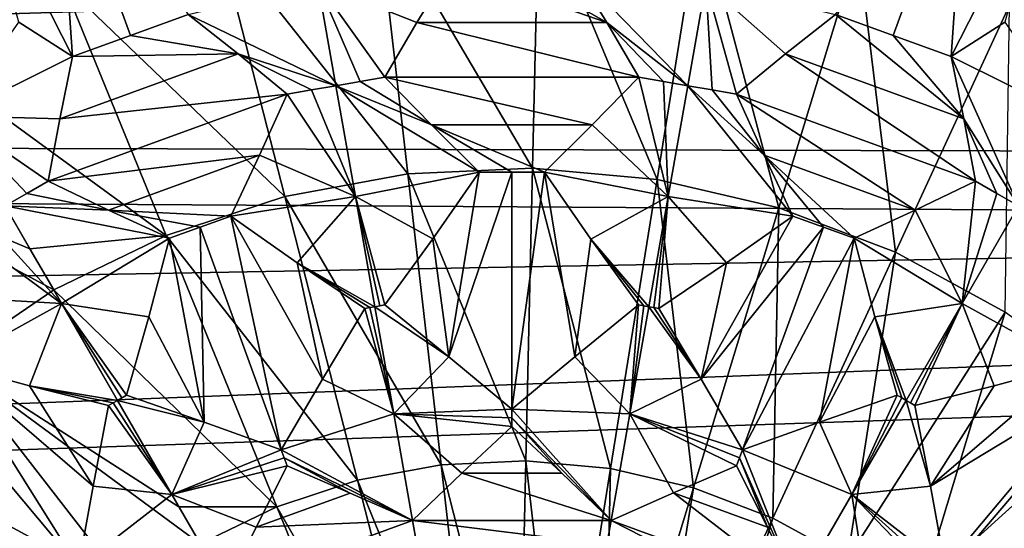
# Model space of a CAD drawing. Header units: millimetres. Extents: x -42.5 to 42.5, y -42.5 to 42.5.
# Tile 93 of 148: x -3.4 to 3.4, y 3.8 to 7.3. Entities that reach past the tile are written whole.
import ezdxf

# ---------------------------------------------------------------- set-up
doc = ezdxf.new("R2010")
doc.units = ezdxf.units.MM
doc.header["$LTSCALE"] = 127.314815
for name, color, linetype in [('136', 7, 'CONTINUOUS'), ('137', 7, 'CONTINUOUS'), ('211', 7, 'CONTINUOUS'), ('212', 7, 'CONTINUOUS'), ('213', 7, 'CONTINUOUS'), ('214', 7, 'CONTINUOUS'), ('308', 7, 'CONTINUOUS'), ('309', 7, 'CONTINUOUS'), ('310', 7, 'CONTINUOUS'), ('311', 7, 'CONTINUOUS'), ('312', 7, 'CONTINUOUS'), ('313', 7, 'CONTINUOUS'), ('463', 7, 'CONTINUOUS'), ('464', 7, 'CONTINUOUS'), ('465', 7, 'CONTINUOUS'), ('466', 7, 'CONTINUOUS'), ('471', 7, 'CONTINUOUS'), ('472', 7, 'CONTINUOUS'), ('473', 7, 'CONTINUOUS'), ('474', 7, 'CONTINUOUS'), ('552', 7, 'CONTINUOUS'), ('560', 7, 'CONTINUOUS'), ('561', 7, 'CONTINUOUS'), ('564', 7, 'CONTINUOUS'), ('565', 7, 'CONTINUOUS'), ('568', 7, 'CONTINUOUS'), ('569', 7, 'CONTINUOUS'), ('570', 7, 'CONTINUOUS'), ('571', 7, 'CONTINUOUS'), ('581', 7, 'CONTINUOUS'), ('582', 7, 'CONTINUOUS'), ('583', 7, 'CONTINUOUS'), ('584', 7, 'CONTINUOUS'), ('585', 7, 'CONTINUOUS'), ('593', 7, 'CONTINUOUS'), ('594', 7, 'CONTINUOUS'), ('599', 7, 'CONTINUOUS'), ('6', 7, 'CONTINUOUS'), ('9', 7, 'CONTINUOUS')]:
    doc.layers.add(name, color=color, linetype=linetype)

msp = doc.modelspace()

# ---------------------------------------------------------------- linework, layer by layer
at = {"layer": '136', "linetype": 'Continuous'}
for points in [[(0.1846, 8.1066, 44.4183), (-0.921, 8.0563, 44.4183), (0.1423, 6.25, 45.1417), (0.1846, 8.1066, 44.4183)], [(0.992, 6.1724, 45.1417), (0.1846, 8.1066, 44.4183), (0.1423, 6.25, 45.1417), (0.992, 6.1724, 45.1417)], [(1.2867, 8.006, 44.4183), (0.1846, 8.1066, 44.4183), (0.992, 6.1724, 45.1417), (1.2867, 8.006, 44.4183)], [(-0.921, 8.0563, 44.4183), (-2.0094, 7.8558, 44.4183), (-0.7101, 6.2111, 45.1417), (-0.921, 8.0563, 44.4183)], [(0.1423, 6.25, 45.1417), (-0.921, 8.0563, 44.4183), (-0.7101, 6.2111, 45.1417), (0.1423, 6.25, 45.1417)], [(1.8233, 5.9798, 45.1417), (1.2867, 8.006, 44.4183), (0.992, 6.1724, 45.1417), (1.8233, 5.9798, 45.1417)], [(2.3649, 7.7562, 44.4183), (1.2867, 8.006, 44.4183), (1.8233, 5.9798, 45.1417), (2.3649, 7.7562, 44.4183)], [(-2.0094, 7.8558, 44.4183), (-3.0604, 7.509, 44.4183), (-1.5492, 6.0566, 45.1417), (-2.0094, 7.8558, 44.4183)], [(-0.7101, 6.2111, 45.1417), (-2.0094, 7.8558, 44.4183), (-1.5492, 6.0566, 45.1417), (-0.7101, 6.2111, 45.1417)], [(2.6205, 5.6759, 45.1417), (2.3649, 7.7562, 44.4183), (1.8233, 5.9798, 45.1417), (2.6205, 5.6759, 45.1417)], [(3.399, 7.362, 44.4183), (2.3649, 7.7562, 44.4183), (2.6205, 5.6759, 45.1417), (3.399, 7.362, 44.4183)], [(-4.0561, 7.0253, 44.4167), (-3.0604, 7.509, 44.4183), (-4.2034, 7.2804, 44.278), (-4.0561, 7.0253, 44.4167)], [(-3.0604, 7.509, 44.4183), (-4.0561, 7.0253, 44.4167), (-2.3595, 5.7892, 45.1417), (-3.0604, 7.509, 44.4183)], [(-1.5492, 6.0566, 45.1417), (-3.0604, 7.509, 44.4183), (-2.3595, 5.7892, 45.1417), (-1.5492, 6.0566, 45.1417)], [(3.369, 5.2662, 45.1417), (3.399, 7.362, 44.4183), (2.6205, 5.6759, 45.1417), (3.369, 5.2662, 45.1417)], [(-2.3595, 5.7892, 45.1417), (-4.0561, 7.0253, 44.4167), (-3.2902, 5.6988, 45.0312), (-2.3595, 5.7892, 45.1417)], [(-0.7101, 6.2111, 45.1417), (-1.5492, 6.0566, 45.1417), (-0.4829, 4.224, 45.6703), (-0.7101, 6.2111, 45.1417)], [(0.1423, 6.25, 45.1417), (-0.7101, 6.2111, 45.1417), (0.0968, 4.2504, 45.6703), (0.1423, 6.25, 45.1417)], [(0.0968, 4.2504, 45.6703), (-0.7101, 6.2111, 45.1417), (-0.4829, 4.224, 45.6703), (0.0968, 4.2504, 45.6703)], [(0.6746, 4.1976, 45.6703), (0.1423, 6.25, 45.1417), (0.0968, 4.2504, 45.6703), (0.6746, 4.1976, 45.6703)], [(0.992, 6.1724, 45.1417), (0.1423, 6.25, 45.1417), (0.6746, 4.1976, 45.6703), (0.992, 6.1724, 45.1417)], [(1.2399, 4.0667, 45.6703), (0.992, 6.1724, 45.1417), (0.6746, 4.1976, 45.6703), (1.2399, 4.0667, 45.6703)], [(1.8233, 5.9798, 45.1417), (0.992, 6.1724, 45.1417), (1.2399, 4.0667, 45.6703), (1.8233, 5.9798, 45.1417)], [(-1.5492, 6.0566, 45.1417), (-2.3595, 5.7892, 45.1417), (-1.0535, 4.1189, 45.6703), (-1.5492, 6.0566, 45.1417)], [(-0.4829, 4.224, 45.6703), (-1.5492, 6.0566, 45.1417), (-1.0535, 4.1189, 45.6703), (-0.4829, 4.224, 45.6703)], [(1.7821, 3.8599, 45.6703), (1.8233, 5.9798, 45.1417), (1.2399, 4.0667, 45.6703), (1.7821, 3.8599, 45.6703)], [(2.6205, 5.6759, 45.1417), (1.8233, 5.9798, 45.1417), (1.7821, 3.8599, 45.6703), (2.6205, 5.6759, 45.1417)], [(-3.1279, 5.4176, 45.1404), (-2.3595, 5.7892, 45.1417), (-3.2902, 5.6988, 45.0312), (-3.1279, 5.4176, 45.1404)], [(-2.3595, 5.7892, 45.1417), (-3.1279, 5.4176, 45.1404), (-1.6046, 3.9371, 45.6703), (-2.3595, 5.7892, 45.1417)], [(-1.0535, 4.1189, 45.6703), (-2.3595, 5.7892, 45.1417), (-1.6046, 3.9371, 45.6703), (-1.0535, 4.1189, 45.6703)], [(2.2911, 3.5813, 45.6703), (2.6205, 5.6759, 45.1417), (1.7821, 3.8599, 45.6703), (2.2911, 3.5813, 45.6703)], [(3.369, 5.2662, 45.1417), (2.6205, 5.6759, 45.1417), (2.2911, 3.5813, 45.6703), (3.369, 5.2662, 45.1417)], [(-1.6046, 3.9371, 45.6703), (-3.1279, 5.4176, 45.1404), (-2.2731, 3.9371, 45.6069), (-1.6046, 3.9371, 45.6703)], [(2.7574, 3.236, 45.6703), (3.369, 5.2662, 45.1417), (2.2911, 3.5813, 45.6703), (2.7574, 3.236, 45.6703)], [(4.0547, 4.7584, 45.1417), (3.369, 5.2662, 45.1417), (2.7574, 3.236, 45.6703), (4.0547, 4.7584, 45.1417)], [(3.1724, 2.8304, 45.6703), (4.0547, 4.7584, 45.1417), (2.7574, 3.236, 45.6703), (3.1724, 2.8304, 45.6703)], [(4.6648, 4.1619, 45.1417), (4.0547, 4.7584, 45.1417), (3.1724, 2.8304, 45.6703), (4.6648, 4.1619, 45.1417)], [(0.0968, 4.2504, 45.6703), (-0.4829, 4.224, 45.6703), (0.0489, 2.1455, 45.9923), (0.0968, 4.2504, 45.6703)], [(0.3405, 2.1188, 45.9923), (0.0968, 4.2504, 45.6703), (0.0489, 2.1455, 45.9923), (0.3405, 2.1188, 45.9923)], [(0.6746, 4.1976, 45.6703), (0.0968, 4.2504, 45.6703), (0.3405, 2.1188, 45.9923), (0.6746, 4.1976, 45.6703)], [(-0.4829, 4.224, 45.6703), (-1.0535, 4.1189, 45.6703), (-0.2437, 2.1321, 45.9923), (-0.4829, 4.224, 45.6703)], [(0.0489, 2.1455, 45.9923), (-0.4829, 4.224, 45.6703), (-0.2437, 2.1321, 45.9923), (0.0489, 2.1455, 45.9923)], [(0.6259, 2.0527, 45.9923), (0.6746, 4.1976, 45.6703), (0.3405, 2.1188, 45.9923), (0.6259, 2.0527, 45.9923)], [(1.2399, 4.0667, 45.6703), (0.6746, 4.1976, 45.6703), (0.6259, 2.0527, 45.9923), (1.2399, 4.0667, 45.6703)], [(-1.0535, 4.1189, 45.6703), (-1.6046, 3.9371, 45.6703), (-0.5318, 2.0791, 45.9923), (-1.0535, 4.1189, 45.6703)], [(-0.2437, 2.1321, 45.9923), (-1.0535, 4.1189, 45.6703), (-0.5318, 2.0791, 45.9923), (-0.2437, 2.1321, 45.9923)], [(3.5282, 2.372, 45.6703), (4.6648, 4.1619, 45.1417), (3.1724, 2.8304, 45.6703), (3.5282, 2.372, 45.6703)], [(0.8996, 1.9484, 45.9923), (1.2399, 4.0667, 45.6703), (0.6259, 2.0527, 45.9923), (0.8996, 1.9484, 45.9923)], [(1.7821, 3.8599, 45.6703), (1.2399, 4.0667, 45.6703), (0.8996, 1.9484, 45.9923), (1.7821, 3.8599, 45.6703)], [(-2.1272, 3.6844, 45.6697), (-1.6046, 3.9371, 45.6703), (-2.2731, 3.9371, 45.6069), (-2.1272, 3.6844, 45.6697)], [(-1.6046, 3.9371, 45.6703), (-2.1272, 3.6844, 45.6697), (-0.81, 1.9873, 45.9923), (-1.6046, 3.9371, 45.6703)], [(-0.5318, 2.0791, 45.9923), (-1.6046, 3.9371, 45.6703), (-0.81, 1.9873, 45.9923), (-0.5318, 2.0791, 45.9923)], [(1.1565, 1.8078, 45.9923), (1.7821, 3.8599, 45.6703), (0.8996, 1.9484, 45.9923), (1.1565, 1.8078, 45.9923)], [(2.2911, 3.5813, 45.6703), (1.7821, 3.8599, 45.6703), (1.1565, 1.8078, 45.9923), (2.2911, 3.5813, 45.6703)]]:
    msp.add_3dface(points, dxfattribs=at)
at = {"layer": '137', "linetype": 'Continuous'}
for points in [[(-3.2902, 5.6988, 45.0312), (-4.0561, 7.0253, 44.4167), (-4.9728, 6.4049, 44.4183), (-3.2902, 5.6988, 45.0312)], [(-3.1279, 5.4176, 45.1404), (-3.2902, 5.6988, 45.0312), (-4.9728, 6.4049, 44.4183), (-3.1279, 5.4176, 45.1404)], [(-3.1279, 5.4176, 45.1404), (-4.9728, 6.4049, 44.4183), (-3.8339, 4.938, 45.1417), (-3.1279, 5.4176, 45.1404)], [(-2.2731, 3.9371, 45.6069), (-3.1279, 5.4176, 45.1404), (-3.8339, 4.938, 45.1417), (-2.2731, 3.9371, 45.6069)], [(-3.8339, 4.938, 45.1417), (-4.4706, 4.3699, 45.1417), (-2.6073, 3.3581, 45.6703), (-3.8339, 4.938, 45.1417)], [(-2.1272, 3.6844, 45.6697), (-3.8339, 4.938, 45.1417), (-2.6073, 3.3581, 45.6703), (-2.1272, 3.6844, 45.6697)], [(-2.1272, 3.6844, 45.6697), (-2.2731, 3.9371, 45.6069), (-3.8339, 4.938, 45.1417), (-2.1272, 3.6844, 45.6697)], [(-4.4706, 4.3699, 45.1417), (-5.024, 3.7205, 45.1417), (-3.0403, 2.9718, 45.6703), (-4.4706, 4.3699, 45.1417)], [(-2.6073, 3.3581, 45.6703), (-4.4706, 4.3699, 45.1417), (-3.0403, 2.9718, 45.6703), (-2.6073, 3.3581, 45.6703)]]:
    msp.add_3dface(points, dxfattribs=at)
at = {"layer": '211', "linetype": 'Continuous'}
for points in [[(-3.9995, 4.7664, 35.1339), (-3.8293, 4.9093, 35.1345), (-2.9594, 3.5269, 35.3424), (-3.9995, 4.7664, 35.1339)], [(-2.8595, 4.0773, 35.2922), (-3.8293, 4.9093, 35.1345), (-3.2927, 4.7636, 35.1888), (-2.8595, 4.0773, 35.2922)], [(-2.9594, 3.5269, 35.3424), (-3.8293, 4.9093, 35.1345), (-2.8595, 4.0773, 35.2922), (-2.9594, 3.5269, 35.3424)], [(-3.9995, 4.7664, 35.1339), (-2.9594, 3.5269, 35.3424), (-3.5187, 3.5241, 35.2922), (-3.9995, 4.7664, 35.1339)], [(-2.7531, 4.6285, 35.2509), (-2.8595, 4.0773, 35.2922), (-3.2927, 4.7636, 35.1888), (-2.7531, 4.6285, 35.2509)]]:
    msp.add_3dface(points, dxfattribs=at)
at = {"layer": '212', "linetype": 'Continuous'}
for points in [[(-2.3213, 4.0206, 35.3225), (-2.7531, 4.6285, 35.2509), (-2.7228, 4.6461, 35.2509), (-2.3213, 4.0206, 35.3225)], [(-2.6925, 4.6636, 35.2508), (-2.3213, 4.0206, 35.3225), (-2.7228, 4.6461, 35.2509), (-2.6925, 4.6636, 35.2508)], [(-2.8595, 4.0773, 35.2922), (-2.7531, 4.6285, 35.2509), (-2.3213, 4.0206, 35.3225), (-2.8595, 4.0773, 35.2922)], [(-2.9594, 3.5269, 35.3424), (-2.8595, 4.0773, 35.2922), (-2.3213, 4.0206, 35.3225), (-2.9594, 3.5269, 35.3424)], [(-1.951, 3.3792, 35.4105), (-2.9594, 3.5269, 35.3424), (-2.3213, 4.0206, 35.3225), (-1.951, 3.3792, 35.4105)]]:
    msp.add_3dface(points, dxfattribs=at)
at = {"layer": '213', "linetype": 'Continuous'}
for points in [[(-2.6318, 4.6985, 35.2509), (-2.6925, 4.6636, 35.2508), (-2.6622, 4.6811, 35.2509), (-2.6318, 4.6985, 35.2509)], [(-2.1012, 4.515, 35.2922), (-2.6925, 4.6636, 35.2508), (-2.6318, 4.6985, 35.2509), (-2.1012, 4.515, 35.2922)], [(-2.3213, 4.0206, 35.3225), (-2.6925, 4.6636, 35.2508), (-2.1012, 4.515, 35.2922), (-2.3213, 4.0206, 35.3225)], [(-1.5747, 4.3264, 35.3424), (-2.3213, 4.0206, 35.3225), (-2.1012, 4.515, 35.2922), (-1.5747, 4.3264, 35.3424)], [(-1.5545, 4.2709, 35.3487), (-2.3213, 4.0206, 35.3225), (-1.5747, 4.3264, 35.3424), (-1.5545, 4.2709, 35.3487)], [(-1.5343, 4.2155, 35.3551), (-2.3213, 4.0206, 35.3225), (-1.5545, 4.2709, 35.3487), (-1.5343, 4.2155, 35.3551)], [(-1.745, 3.7978, 35.3797), (-2.3213, 4.0206, 35.3225), (-1.5343, 4.2155, 35.3551), (-1.745, 3.7978, 35.3797)], [(-1.951, 3.3792, 35.4105), (-2.3213, 4.0206, 35.3225), (-1.745, 3.7978, 35.3797), (-1.951, 3.3792, 35.4105)]]:
    msp.add_3dface(points, dxfattribs=at)
at = {"layer": '214', "linetype": 'Continuous'}
for points in [[(-1.745, 3.7978, 35.3797), (-1.5343, 4.2155, 35.3551), (-1.1043, 4.0309, 35.3797), (-1.745, 3.7978, 35.3797)], [(-0.6776, 3.8427, 35.4105), (-1.745, 3.7978, 35.3797), (-1.1043, 4.0309, 35.3797), (-0.6776, 3.8427, 35.4105)], [(-1.951, 3.3792, 35.4105), (-1.745, 3.7978, 35.3797), (-0.6776, 3.8427, 35.4105), (-1.951, 3.3792, 35.4105)], [(-0.6487, 3.6789, 35.4247), (-1.951, 3.3792, 35.4105), (-0.6776, 3.8427, 35.4105), (-0.6487, 3.6789, 35.4247)]]:
    msp.add_3dface(points, dxfattribs=at)
at = {"layer": '308', "linetype": 'Continuous'}
for points in [[(-3.6671, 8.3232, 34.6158), (-3.1037, 8.5275, 34.6114), (-2.9997, 7.0118, 34.9047), (-3.6671, 8.3232, 34.6158)], [(-2.9997, 7.0118, 34.9047), (-3.1037, 8.5275, 34.6114), (-2.6043, 7.1553, 34.9025), (-2.9997, 7.0118, 34.9047)], [(-2.6043, 7.1553, 34.9025), (-3.1037, 8.5275, 34.6114), (-2.2092, 7.2995, 34.9047), (-2.6043, 7.1553, 34.9025)], [(-3.6671, 8.3232, 34.6158), (-2.9997, 7.0118, 34.9047), (-3.3657, 7.2474, 34.8319), (-3.6671, 8.3232, 34.6158)]]:
    msp.add_3dface(points, dxfattribs=at)
at = {"layer": '309', "linetype": 'Continuous'}
for points in [[(-2.6043, 7.1553, 34.9025), (-2.2092, 7.2995, 34.9047), (-1.8682, 7.0296, 34.9614), (-2.6043, 7.1553, 34.9025)], [(-2.9997, 7.0118, 34.9047), (-2.6043, 7.1553, 34.9025), (-1.8682, 7.0296, 34.9614), (-2.9997, 7.0118, 34.9047)], [(-1.8682, 7.0296, 34.9614), (-1.5346, 6.7547, 35.0253), (-3.0874, 6.5859, 34.9614), (-1.8682, 7.0296, 34.9614)], [(-2.9997, 7.0118, 34.9047), (-1.8682, 7.0296, 34.9614), (-3.0874, 6.5859, 34.9614), (-2.9997, 7.0118, 34.9047)], [(-1.5346, 6.7547, 35.0253), (-1.7235, 6.338, 35.0767), (-3.1663, 6.1608, 35.0253), (-1.5346, 6.7547, 35.0253)], [(-3.0874, 6.5859, 34.9614), (-1.5346, 6.7547, 35.0253), (-3.1663, 6.1608, 35.0253), (-3.0874, 6.5859, 34.9614)], [(-3.1663, 6.1608, 35.0253), (-1.7235, 6.338, 35.0767), (-2.7533, 5.9629, 35.0768), (-3.1663, 6.1608, 35.0253)], [(-1.7235, 6.338, 35.0767), (-1.9193, 5.9229, 35.1345), (-2.7533, 5.9629, 35.0768), (-1.7235, 6.338, 35.0767)], [(-2.1281, 5.8468, 35.1339), (-2.3369, 5.7709, 35.1345), (-2.7533, 5.9629, 35.0768), (-2.1281, 5.8468, 35.1339)], [(-1.9193, 5.9229, 35.1345), (-2.1281, 5.8468, 35.1339), (-2.7533, 5.9629, 35.0768), (-1.9193, 5.9229, 35.1345)]]:
    msp.add_3dface(points, dxfattribs=at)
at = {"layer": '310', "linetype": 'Continuous'}
for points in [[(-1.5747, 4.3264, 35.3424), (-2.1281, 5.8468, 35.1339), (-1.9193, 5.9229, 35.1345), (-1.5747, 4.3264, 35.3424)], [(-1.5747, 4.3264, 35.3424), (-1.9193, 5.9229, 35.1345), (-1.2925, 4.8095, 35.2922), (-1.5747, 4.3264, 35.3424)], [(-1.2925, 4.8095, 35.2922), (-1.9193, 5.9229, 35.1345), (-1.4649, 5.6025, 35.1888), (-1.2925, 4.8095, 35.2922)], [(-2.1012, 4.515, 35.2922), (-2.3369, 5.7709, 35.1345), (-2.1281, 5.8468, 35.1339), (-2.1012, 4.515, 35.2922)], [(-1.5747, 4.3264, 35.3424), (-2.1012, 4.515, 35.2922), (-2.1281, 5.8468, 35.1339), (-1.5747, 4.3264, 35.3424)], [(-2.3369, 5.7709, 35.1345), (-2.1012, 4.515, 35.2922), (-2.4789, 5.2338, 35.1887), (-2.3369, 5.7709, 35.1345)], [(-1.004, 5.291, 35.2509), (-1.2925, 4.8095, 35.2922), (-1.4649, 5.6025, 35.1888), (-1.004, 5.291, 35.2509)], [(-2.1012, 4.515, 35.2922), (-2.6318, 4.6985, 35.2509), (-2.4789, 5.2338, 35.1887), (-2.1012, 4.515, 35.2922)]]:
    msp.add_3dface(points, dxfattribs=at)
at = {"layer": '311', "linetype": 'Continuous'}
for points in [[(-1.2925, 4.8095, 35.2922), (-1.004, 5.291, 35.2509), (-0.8062, 4.5721, 35.3225), (-1.2925, 4.8095, 35.2922)], [(-0.8062, 4.5721, 35.3225), (-1.004, 5.291, 35.2509), (-0.9696, 5.2971, 35.2509), (-0.8062, 4.5721, 35.3225)], [(-0.9351, 5.3032, 35.2508), (-0.8062, 4.5721, 35.3225), (-0.9696, 5.2971, 35.2509), (-0.9351, 5.3032, 35.2508)], [(-1.5747, 4.3264, 35.3424), (-1.2925, 4.8095, 35.2922), (-0.8062, 4.5721, 35.3225), (-1.5747, 4.3264, 35.3424)], [(-0.6776, 3.8427, 35.4105), (-1.5747, 4.3264, 35.3424), (-0.8062, 4.5721, 35.3225), (-0.6776, 3.8427, 35.4105)], [(-1.5545, 4.2709, 35.3487), (-1.5747, 4.3264, 35.3424), (-0.6776, 3.8427, 35.4105), (-1.5545, 4.2709, 35.3487)], [(-1.5343, 4.2155, 35.3551), (-1.5545, 4.2709, 35.3487), (-1.1043, 4.0309, 35.3797), (-1.5343, 4.2155, 35.3551)], [(-1.5545, 4.2709, 35.3487), (-0.6776, 3.8427, 35.4105), (-1.1043, 4.0309, 35.3797), (-1.5545, 4.2709, 35.3487)]]:
    msp.add_3dface(points, dxfattribs=at)
at = {"layer": '312', "linetype": 'Continuous'}
for points in [[(-0.4303, 4.9614, 35.2922), (-0.9351, 5.3032, 35.2508), (-0.8661, 5.3153, 35.2509), (-0.4303, 4.9614, 35.2922)], [(-0.8661, 5.3153, 35.2509), (-0.9351, 5.3032, 35.2508), (-0.9006, 5.3093, 35.2509), (-0.8661, 5.3153, 35.2509)], [(-0.8062, 4.5721, 35.3225), (-0.9351, 5.3032, 35.2508), (-0.4303, 4.9614, 35.2922), (-0.8062, 4.5721, 35.3225)], [(0, 4.604, 35.3424), (-0.8062, 4.5721, 35.3225), (-0.4303, 4.9614, 35.2922), (0, 4.604, 35.3424)], [(0, 4.545, 35.3487), (-0.8062, 4.5721, 35.3225), (0, 4.604, 35.3424), (0, 4.545, 35.3487)], [(0, 4.486, 35.3551), (-0.8062, 4.5721, 35.3225), (0, 4.545, 35.3487), (0, 4.486, 35.3551)], [(-0.3408, 4.1656, 35.3797), (-0.8062, 4.5721, 35.3225), (0, 4.486, 35.3551), (-0.3408, 4.1656, 35.3797)], [(-0.6776, 3.8427, 35.4105), (-0.8062, 4.5721, 35.3225), (-0.3408, 4.1656, 35.3797), (-0.6776, 3.8427, 35.4105)]]:
    msp.add_3dface(points, dxfattribs=at)
at = {"layer": '313', "linetype": 'Continuous'}
for points in [[(-0.3408, 4.1656, 35.3797), (0, 4.486, 35.3551), (0.341, 4.1655, 35.3797), (-0.3408, 4.1656, 35.3797)], [(-0.6776, 3.8427, 35.4105), (-0.3408, 4.1656, 35.3797), (0.6776, 3.8427, 35.4105), (-0.6776, 3.8427, 35.4105)], [(0.6776, 3.8427, 35.4105), (-0.3408, 4.1656, 35.3797), (0.341, 4.1655, 35.3797), (0.6776, 3.8427, 35.4105)], [(-0.6487, 3.6789, 35.4247), (-0.6776, 3.8427, 35.4105), (0.6487, 3.6789, 35.4247), (-0.6487, 3.6789, 35.4247)], [(0.6487, 3.6789, 35.4247), (-0.6776, 3.8427, 35.4105), (0.6776, 3.8427, 35.4105), (0.6487, 3.6789, 35.4247)]]:
    msp.add_3dface(points, dxfattribs=at)
at = {"layer": '463', "linetype": 'Continuous'}
for points in [[(-0.4207, 7.6149, 34.9047), (-0.6487, 7.2447, 34.9614), (-1.3249, 7.5137, 34.8836), (-0.4207, 7.6149, 34.9047)], [(-1.2014, 6.8132, 35.0239), (-1.3249, 7.5137, 34.8836), (-1.0348, 6.8426, 35.0242), (-1.2014, 6.8132, 35.0239)], [(-1.3249, 7.5137, 34.8836), (-0.8682, 6.8722, 35.0253), (-1.0348, 6.8426, 35.0242), (-1.3249, 7.5137, 34.8836)], [(-0.6487, 7.2447, 34.9614), (-0.8682, 6.8722, 35.0253), (-1.3249, 7.5137, 34.8836), (-0.6487, 7.2447, 34.9614)]]:
    msp.add_3dface(points, dxfattribs=at)
at = {"layer": '464', "linetype": 'Continuous'}
for points in [[(-1.0348, 6.8426, 35.0242), (-0.8682, 6.8722, 35.0253), (-0.5478, 6.5449, 35.0768), (-1.0348, 6.8426, 35.0242)], [(-1.2014, 6.8132, 35.0239), (-1.0348, 6.8426, 35.0242), (-0.5478, 6.5449, 35.0768), (-1.2014, 6.8132, 35.0239)], [(-1.2014, 6.8132, 35.0239), (-0.2222, 6.2222, 35.1345), (-1.068, 6.0567, 35.1275), (-1.2014, 6.8132, 35.0239)], [(-0.2222, 6.2222, 35.1345), (-1.2014, 6.8132, 35.0239), (-0.5478, 6.5449, 35.0768), (-0.2222, 6.2222, 35.1345)], [(-0.2222, 6.2222, 35.1345), (-0.5393, 5.766, 35.1887), (-1.068, 6.0567, 35.1275), (-0.2222, 6.2222, 35.1345)], [(-0.5393, 5.766, 35.1887), (-0.8661, 5.3153, 35.2509), (-1.068, 6.0567, 35.1275), (-0.5393, 5.766, 35.1887)], [(-0.8661, 5.3153, 35.2509), (-0.9006, 5.3093, 35.2509), (-1.068, 6.0567, 35.1275), (-0.8661, 5.3153, 35.2509)], [(-0.9006, 5.3093, 35.2509), (-0.9351, 5.3032, 35.2508), (-1.068, 6.0567, 35.1275), (-0.9006, 5.3093, 35.2509)]]:
    msp.add_3dface(points, dxfattribs=at)
at = {"layer": '465', "linetype": 'Continuous'}
for points in [[(-0.4303, 4.9614, 35.2922), (-0.5393, 5.766, 35.1887), (-0.2222, 6.2222, 35.1345), (-0.4303, 4.9614, 35.2922)], [(-0.4303, 4.9614, 35.2922), (-0.2222, 6.2222, 35.1345), (0, 6.2221, 35.1339), (-0.4303, 4.9614, 35.2922)], [(0, 4.604, 35.3424), (-0.4303, 4.9614, 35.2922), (0, 6.2221, 35.1339), (0, 4.604, 35.3424)], [(0, 4.604, 35.3424), (0.2222, 6.2222, 35.1345), (0.4304, 4.9615, 35.2922), (0, 4.604, 35.3424)], [(0.2222, 6.2222, 35.1345), (0, 4.604, 35.3424), (0, 6.2221, 35.1339), (0.2222, 6.2222, 35.1345)], [(0.4304, 4.9615, 35.2922), (0.2222, 6.2222, 35.1345), (0.5396, 5.7656, 35.1888), (0.4304, 4.9615, 35.2922)], [(-0.4303, 4.9614, 35.2922), (-0.8661, 5.3153, 35.2509), (-0.5393, 5.766, 35.1887), (-0.4303, 4.9614, 35.2922)], [(0.8661, 5.3153, 35.2509), (0.4304, 4.9615, 35.2922), (0.5396, 5.7656, 35.1888), (0.8661, 5.3153, 35.2509)]]:
    msp.add_3dface(points, dxfattribs=at)
at = {"layer": '466', "linetype": 'Continuous'}
for points in [[(-0.6487, 7.2447, 34.9614), (-0.4207, 7.6149, 34.9047), (0.6488, 7.2446, 34.9614), (-0.6487, 7.2447, 34.9614)], [(-0.4207, 7.6149, 34.9047), (0, 7.6145, 34.9025), (0.6488, 7.2446, 34.9614), (-0.4207, 7.6149, 34.9047)], [(0, 7.6145, 34.9025), (0.4207, 7.6149, 34.9047), (0.6488, 7.2446, 34.9614), (0, 7.6145, 34.9025)], [(-0.8682, 6.8722, 35.0253), (-0.6487, 7.2447, 34.9614), (0.8682, 6.8722, 35.0253), (-0.8682, 6.8722, 35.0253)], [(0.8682, 6.8722, 35.0253), (-0.6487, 7.2447, 34.9614), (0.6488, 7.2446, 34.9614), (0.8682, 6.8722, 35.0253)], [(0.5481, 6.5452, 35.0767), (-0.8682, 6.8722, 35.0253), (0.8682, 6.8722, 35.0253), (0.5481, 6.5452, 35.0767)], [(-0.5478, 6.5449, 35.0768), (-0.8682, 6.8722, 35.0253), (0.5481, 6.5452, 35.0767), (-0.5478, 6.5449, 35.0768)], [(0.2222, 6.2222, 35.1345), (-0.5478, 6.5449, 35.0768), (0.5481, 6.5452, 35.0767), (0.2222, 6.2222, 35.1345)], [(-0.2222, 6.2222, 35.1345), (-0.5478, 6.5449, 35.0768), (0, 6.2221, 35.1339), (-0.2222, 6.2222, 35.1345)], [(-0.5478, 6.5449, 35.0768), (0.2222, 6.2222, 35.1345), (0, 6.2221, 35.1339), (-0.5478, 6.5449, 35.0768)]]:
    msp.add_3dface(points, dxfattribs=at)
at = {"layer": '471', "linetype": 'Continuous'}
for points in [[(1.2014, 6.8132, 35.0239), (1.3249, 7.5137, 34.8836), (1.3679, 6.7839, 35.0242), (1.2014, 6.8132, 35.0239)], [(2.2092, 7.2995, 34.9047), (1.8682, 7.0297, 34.9614), (1.3249, 7.5137, 34.8836), (2.2092, 7.2995, 34.9047)], [(1.3249, 7.5137, 34.8836), (1.5346, 6.7547, 35.0253), (1.3679, 6.7839, 35.0242), (1.3249, 7.5137, 34.8836)], [(1.8682, 7.0297, 34.9614), (1.5346, 6.7547, 35.0253), (1.3249, 7.5137, 34.8836), (1.8682, 7.0297, 34.9614)]]:
    msp.add_3dface(points, dxfattribs=at)
at = {"layer": '472', "linetype": 'Continuous'}
for points in [[(1.2014, 6.8132, 35.0239), (1.9193, 5.9229, 35.1345), (1.068, 6.0567, 35.1275), (1.2014, 6.8132, 35.0239)], [(1.2014, 6.8132, 35.0239), (1.3679, 6.7839, 35.0242), (1.7237, 6.3376, 35.0768), (1.2014, 6.8132, 35.0239)], [(1.9193, 5.9229, 35.1345), (1.2014, 6.8132, 35.0239), (1.7237, 6.3376, 35.0768), (1.9193, 5.9229, 35.1345)], [(1.3679, 6.7839, 35.0242), (1.5346, 6.7547, 35.0253), (1.7237, 6.3376, 35.0768), (1.3679, 6.7839, 35.0242)], [(0.9351, 5.3032, 35.2508), (1.068, 6.0567, 35.1275), (0.9696, 5.2971, 35.2509), (0.9351, 5.3032, 35.2508)], [(1.068, 6.0567, 35.1275), (1.0041, 5.291, 35.2509), (0.9696, 5.2971, 35.2509), (1.068, 6.0567, 35.1275)], [(1.4653, 5.6028, 35.1887), (1.0041, 5.291, 35.2509), (1.068, 6.0567, 35.1275), (1.4653, 5.6028, 35.1887)], [(1.9193, 5.9229, 35.1345), (1.4653, 5.6028, 35.1887), (1.068, 6.0567, 35.1275), (1.9193, 5.9229, 35.1345)]]:
    msp.add_3dface(points, dxfattribs=at)
at = {"layer": '473', "linetype": 'Continuous'}
for points in [[(0.9351, 5.3032, 35.2508), (1.2926, 4.8094, 35.2922), (0.8062, 4.5721, 35.3225), (0.9351, 5.3032, 35.2508)], [(0.9351, 5.3032, 35.2508), (0.9696, 5.2971, 35.2509), (1.2926, 4.8094, 35.2922), (0.9351, 5.3032, 35.2508)], [(1.0041, 5.291, 35.2509), (1.2926, 4.8094, 35.2922), (0.9696, 5.2971, 35.2509), (1.0041, 5.291, 35.2509)], [(1.2926, 4.8094, 35.2922), (1.5747, 4.3264, 35.3424), (0.8062, 4.5721, 35.3225), (1.2926, 4.8094, 35.2922)], [(1.1044, 4.031, 35.3797), (0.6776, 3.8427, 35.4105), (0.8062, 4.5721, 35.3225), (1.1044, 4.031, 35.3797)], [(1.5747, 4.3264, 35.3424), (1.5545, 4.2709, 35.3487), (0.8062, 4.5721, 35.3225), (1.5747, 4.3264, 35.3424)], [(1.5545, 4.2709, 35.3487), (1.5343, 4.2155, 35.3551), (0.8062, 4.5721, 35.3225), (1.5545, 4.2709, 35.3487)], [(1.5343, 4.2155, 35.3551), (1.1044, 4.031, 35.3797), (0.8062, 4.5721, 35.3225), (1.5343, 4.2155, 35.3551)]]:
    msp.add_3dface(points, dxfattribs=at)
at = {"layer": '474', "linetype": 'Continuous'}
for points in [[(1.1044, 4.031, 35.3797), (1.5343, 4.2155, 35.3551), (1.7451, 3.7977, 35.3797), (1.1044, 4.031, 35.3797)], [(0.6776, 3.8427, 35.4105), (1.1044, 4.031, 35.3797), (1.951, 3.3792, 35.4105), (0.6776, 3.8427, 35.4105)], [(1.951, 3.3792, 35.4105), (1.1044, 4.031, 35.3797), (1.7451, 3.7977, 35.3797), (1.951, 3.3792, 35.4105)], [(0.6487, 3.6789, 35.4247), (0.6776, 3.8427, 35.4105), (1.8678, 3.2352, 35.4247), (0.6487, 3.6789, 35.4247)], [(1.8678, 3.2352, 35.4247), (0.6776, 3.8427, 35.4105), (1.951, 3.3792, 35.4105), (1.8678, 3.2352, 35.4247)]]:
    msp.add_3dface(points, dxfattribs=at)
at = {"layer": '552', "linetype": 'Continuous'}
for points in [[(2.6925, 4.6636, 35.2508), (2.8595, 4.0772, 35.2922), (2.3213, 4.0206, 35.3225), (2.6925, 4.6636, 35.2508)], [(2.7531, 4.6285, 35.2509), (2.8595, 4.0772, 35.2922), (2.6925, 4.6636, 35.2508), (2.7531, 4.6285, 35.2509)], [(2.7228, 4.6461, 35.2509), (2.7531, 4.6285, 35.2509), (2.6925, 4.6636, 35.2508), (2.7228, 4.6461, 35.2509)], [(2.8595, 4.0772, 35.2922), (2.9594, 3.5269, 35.3424), (2.3213, 4.0206, 35.3225), (2.8595, 4.0772, 35.2922)], [(2.4165, 3.4101, 35.3797), (1.951, 3.3792, 35.4105), (2.3213, 4.0206, 35.3225), (2.4165, 3.4101, 35.3797)], [(2.8836, 3.4365, 35.3551), (2.4165, 3.4101, 35.3797), (2.3213, 4.0206, 35.3225), (2.8836, 3.4365, 35.3551)], [(2.9215, 3.4817, 35.3487), (2.8836, 3.4365, 35.3551), (2.3213, 4.0206, 35.3225), (2.9215, 3.4817, 35.3487)], [(2.9594, 3.5269, 35.3424), (2.9215, 3.4817, 35.3487), (2.3213, 4.0206, 35.3225), (2.9594, 3.5269, 35.3424)]]:
    msp.add_3dface(points, dxfattribs=at)
at = {"layer": '560', "linetype": 'Continuous'}
for points in [[(3.4592, 5.9914, 35.0239), (3.8293, 4.9093, 35.1345), (3.0751, 5.3262, 35.1275), (3.4592, 5.9914, 35.0239)], [(2.7228, 4.6461, 35.2509), (2.6925, 4.6636, 35.2508), (3.0751, 5.3262, 35.1275), (2.7228, 4.6461, 35.2509)], [(2.7531, 4.6285, 35.2509), (2.7228, 4.6461, 35.2509), (3.0751, 5.3262, 35.1275), (2.7531, 4.6285, 35.2509)], [(3.2932, 4.7637, 35.1887), (2.7531, 4.6285, 35.2509), (3.0751, 5.3262, 35.1275), (3.2932, 4.7637, 35.1887)], [(3.8293, 4.9093, 35.1345), (3.2932, 4.7637, 35.1887), (3.0751, 5.3262, 35.1275), (3.8293, 4.9093, 35.1345)]]:
    msp.add_3dface(points, dxfattribs=at)
at = {"layer": '561', "linetype": 'Continuous'}
for points in [[(2.8595, 4.0772, 35.2922), (3.8293, 4.9093, 35.1345), (3.9995, 4.7664, 35.1339), (2.8595, 4.0772, 35.2922)], [(2.8595, 4.0772, 35.2922), (3.2932, 4.7637, 35.1887), (3.8293, 4.9093, 35.1345), (2.8595, 4.0772, 35.2922)], [(2.8595, 4.0772, 35.2922), (2.7531, 4.6285, 35.2509), (3.2932, 4.7637, 35.1887), (2.8595, 4.0772, 35.2922)], [(2.9594, 3.5269, 35.3424), (2.8595, 4.0772, 35.2922), (3.9995, 4.7664, 35.1339), (2.9594, 3.5269, 35.3424)], [(4.1697, 4.6236, 35.1345), (2.9594, 3.5269, 35.3424), (3.9995, 4.7664, 35.1339), (4.1697, 4.6236, 35.1345)], [(3.5189, 3.5241, 35.2922), (2.9594, 3.5269, 35.3424), (4.1697, 4.6236, 35.1345), (3.5189, 3.5241, 35.2922)]]:
    msp.add_3dface(points, dxfattribs=at)
at = {"layer": '564', "linetype": 'Continuous'}
for points in [[(3.1663, 6.1608, 35.0253), (3.0751, 5.3262, 35.1275), (2.7537, 5.963, 35.0767), (3.1663, 6.1608, 35.0253)], [(3.3127, 6.076, 35.0242), (3.0751, 5.3262, 35.1275), (3.1663, 6.1608, 35.0253), (3.3127, 6.076, 35.0242)], [(3.4592, 5.9914, 35.0239), (3.0751, 5.3262, 35.1275), (3.3127, 6.076, 35.0242), (3.4592, 5.9914, 35.0239)], [(2.7537, 5.963, 35.0767), (3.0751, 5.3262, 35.1275), (2.3369, 5.7709, 35.1345), (2.7537, 5.963, 35.0767)], [(2.3369, 5.7709, 35.1345), (3.0751, 5.3262, 35.1275), (2.4791, 5.2333, 35.1888), (2.3369, 5.7709, 35.1345)], [(3.0751, 5.3262, 35.1275), (2.6925, 4.6636, 35.2508), (2.4791, 5.2333, 35.1888), (3.0751, 5.3262, 35.1275)], [(2.4791, 5.2333, 35.1888), (2.6925, 4.6636, 35.2508), (2.6622, 4.6811, 35.2509), (2.4791, 5.2333, 35.1888)], [(2.6318, 4.6985, 35.2509), (2.4791, 5.2333, 35.1888), (2.6622, 4.6811, 35.2509), (2.6318, 4.6985, 35.2509)]]:
    msp.add_3dface(points, dxfattribs=at)
at = {"layer": '565', "linetype": 'Continuous'}
for points in [[(3.3657, 7.2474, 34.8319), (3.8148, 6.6075, 34.8836), (2.9997, 7.0118, 34.9047), (3.3657, 7.2474, 34.8319)], [(3.8148, 6.6075, 34.8836), (3.4592, 5.9914, 35.0239), (2.9997, 7.0118, 34.9047), (3.8148, 6.6075, 34.8836)], [(2.9997, 7.0118, 34.9047), (3.4592, 5.9914, 35.0239), (3.0875, 6.5858, 34.9614), (2.9997, 7.0118, 34.9047)], [(3.3127, 6.076, 35.0242), (3.1663, 6.1608, 35.0253), (3.0875, 6.5858, 34.9614), (3.3127, 6.076, 35.0242)], [(3.4592, 5.9914, 35.0239), (3.3127, 6.076, 35.0242), (3.0875, 6.5858, 34.9614), (3.4592, 5.9914, 35.0239)]]:
    msp.add_3dface(points, dxfattribs=at)
at = {"layer": '568', "linetype": 'Continuous'}
for points in [[(2.2092, 7.2995, 34.9047), (3.1038, 8.5275, 34.6114), (2.6043, 7.1553, 34.9025), (2.2092, 7.2995, 34.9047)], [(3.1038, 8.5275, 34.6114), (2.9997, 7.0118, 34.9047), (2.6043, 7.1553, 34.9025), (3.1038, 8.5275, 34.6114)], [(3.6671, 8.3232, 34.6158), (2.9997, 7.0118, 34.9047), (3.1038, 8.5275, 34.6114), (3.6671, 8.3232, 34.6158)], [(3.3657, 7.2474, 34.8319), (2.9997, 7.0118, 34.9047), (3.6671, 8.3232, 34.6158), (3.3657, 7.2474, 34.8319)]]:
    msp.add_3dface(points, dxfattribs=at)
at = {"layer": '569', "linetype": 'Continuous'}
for points in [[(1.8682, 7.0297, 34.9614), (2.2092, 7.2995, 34.9047), (3.0875, 6.5858, 34.9614), (1.8682, 7.0297, 34.9614)], [(3.0875, 6.5858, 34.9614), (2.2092, 7.2995, 34.9047), (2.6043, 7.1553, 34.9025), (3.0875, 6.5858, 34.9614)], [(2.9997, 7.0118, 34.9047), (3.0875, 6.5858, 34.9614), (2.6043, 7.1553, 34.9025), (2.9997, 7.0118, 34.9047)], [(1.5346, 6.7547, 35.0253), (1.8682, 7.0297, 34.9614), (3.1663, 6.1608, 35.0253), (1.5346, 6.7547, 35.0253)], [(3.1663, 6.1608, 35.0253), (1.8682, 7.0297, 34.9614), (3.0875, 6.5858, 34.9614), (3.1663, 6.1608, 35.0253)], [(1.7237, 6.3376, 35.0768), (1.5346, 6.7547, 35.0253), (2.7537, 5.963, 35.0767), (1.7237, 6.3376, 35.0768)], [(1.5346, 6.7547, 35.0253), (3.1663, 6.1608, 35.0253), (2.7537, 5.963, 35.0767), (1.5346, 6.7547, 35.0253)], [(1.7237, 6.3376, 35.0768), (2.7537, 5.963, 35.0767), (2.3369, 5.7709, 35.1345), (1.7237, 6.3376, 35.0768)], [(1.9193, 5.9229, 35.1345), (1.7237, 6.3376, 35.0768), (2.1281, 5.8468, 35.1339), (1.9193, 5.9229, 35.1345)], [(1.7237, 6.3376, 35.0768), (2.3369, 5.7709, 35.1345), (2.1281, 5.8468, 35.1339), (1.7237, 6.3376, 35.0768)]]:
    msp.add_3dface(points, dxfattribs=at)
at = {"layer": '570', "linetype": 'Continuous'}
for points in [[(1.2926, 4.8094, 35.2922), (1.9193, 5.9229, 35.1345), (2.1281, 5.8468, 35.1339), (1.2926, 4.8094, 35.2922)], [(1.4653, 5.6028, 35.1887), (1.9193, 5.9229, 35.1345), (1.2926, 4.8094, 35.2922), (1.4653, 5.6028, 35.1887)], [(1.5747, 4.3264, 35.3424), (1.2926, 4.8094, 35.2922), (2.1281, 5.8468, 35.1339), (1.5747, 4.3264, 35.3424)], [(2.3369, 5.7709, 35.1345), (1.5747, 4.3264, 35.3424), (2.1281, 5.8468, 35.1339), (2.3369, 5.7709, 35.1345)], [(1.5747, 4.3264, 35.3424), (2.3369, 5.7709, 35.1345), (2.1013, 4.5151, 35.2922), (1.5747, 4.3264, 35.3424)], [(2.3369, 5.7709, 35.1345), (2.4791, 5.2333, 35.1888), (2.1013, 4.5151, 35.2922), (2.3369, 5.7709, 35.1345)], [(1.0041, 5.291, 35.2509), (1.4653, 5.6028, 35.1887), (1.2926, 4.8094, 35.2922), (1.0041, 5.291, 35.2509)], [(2.4791, 5.2333, 35.1888), (2.6318, 4.6985, 35.2509), (2.1013, 4.5151, 35.2922), (2.4791, 5.2333, 35.1888)]]:
    msp.add_3dface(points, dxfattribs=at)
at = {"layer": '571', "linetype": 'Continuous'}
for points in [[(2.6318, 4.6985, 35.2509), (2.3213, 4.0206, 35.3225), (2.1013, 4.5151, 35.2922), (2.6318, 4.6985, 35.2509)], [(2.3213, 4.0206, 35.3225), (2.6318, 4.6985, 35.2509), (2.6622, 4.6811, 35.2509), (2.3213, 4.0206, 35.3225)], [(2.6925, 4.6636, 35.2508), (2.3213, 4.0206, 35.3225), (2.6622, 4.6811, 35.2509), (2.6925, 4.6636, 35.2508)], [(2.3213, 4.0206, 35.3225), (1.5747, 4.3264, 35.3424), (2.1013, 4.5151, 35.2922), (2.3213, 4.0206, 35.3225)], [(1.5545, 4.2709, 35.3487), (1.5747, 4.3264, 35.3424), (1.951, 3.3792, 35.4105), (1.5545, 4.2709, 35.3487)], [(1.951, 3.3792, 35.4105), (1.5747, 4.3264, 35.3424), (2.3213, 4.0206, 35.3225), (1.951, 3.3792, 35.4105)], [(1.5343, 4.2155, 35.3551), (1.5545, 4.2709, 35.3487), (1.7451, 3.7977, 35.3797), (1.5343, 4.2155, 35.3551)], [(1.5545, 4.2709, 35.3487), (1.951, 3.3792, 35.4105), (1.7451, 3.7977, 35.3797), (1.5545, 4.2709, 35.3487)]]:
    msp.add_3dface(points, dxfattribs=at)
at = {"layer": '581', "linetype": 'Continuous'}
for points in [[(0.4304, 4.9615, 35.2922), (0.8661, 5.3153, 35.2509), (0.8062, 4.5721, 35.3225), (0.4304, 4.9615, 35.2922)], [(0.8062, 4.5721, 35.3225), (0.8661, 5.3153, 35.2509), (0.9006, 5.3093, 35.2509), (0.8062, 4.5721, 35.3225)], [(0.9351, 5.3032, 35.2508), (0.8062, 4.5721, 35.3225), (0.9006, 5.3093, 35.2509), (0.9351, 5.3032, 35.2508)], [(0, 4.604, 35.3424), (0.4304, 4.9615, 35.2922), (0.8062, 4.5721, 35.3225), (0, 4.604, 35.3424)], [(0.6776, 3.8427, 35.4105), (0, 4.604, 35.3424), (0.8062, 4.5721, 35.3225), (0.6776, 3.8427, 35.4105)], [(0, 4.545, 35.3487), (0, 4.604, 35.3424), (0.6776, 3.8427, 35.4105), (0, 4.545, 35.3487)], [(0, 4.486, 35.3551), (0, 4.545, 35.3487), (0.341, 4.1655, 35.3797), (0, 4.486, 35.3551)], [(0, 4.545, 35.3487), (0.6776, 3.8427, 35.4105), (0.341, 4.1655, 35.3797), (0, 4.545, 35.3487)]]:
    msp.add_3dface(points, dxfattribs=at)
at = {"layer": '582', "linetype": 'Continuous'}
for points in [[(0.5481, 6.5452, 35.0767), (0.8682, 6.8722, 35.0253), (1.068, 6.0567, 35.1275), (0.5481, 6.5452, 35.0767)], [(1.068, 6.0567, 35.1275), (0.8682, 6.8722, 35.0253), (1.0348, 6.8426, 35.0242), (1.068, 6.0567, 35.1275)], [(1.2014, 6.8132, 35.0239), (1.068, 6.0567, 35.1275), (1.0348, 6.8426, 35.0242), (1.2014, 6.8132, 35.0239)], [(0.2222, 6.2222, 35.1345), (0.5481, 6.5452, 35.0767), (1.068, 6.0567, 35.1275), (0.2222, 6.2222, 35.1345)], [(0.5396, 5.7656, 35.1888), (0.2222, 6.2222, 35.1345), (1.068, 6.0567, 35.1275), (0.5396, 5.7656, 35.1888)], [(0.5396, 5.7656, 35.1888), (1.068, 6.0567, 35.1275), (0.9351, 5.3032, 35.2508), (0.5396, 5.7656, 35.1888)], [(0.5396, 5.7656, 35.1888), (0.9351, 5.3032, 35.2508), (0.9006, 5.3093, 35.2509), (0.5396, 5.7656, 35.1888)], [(0.8661, 5.3153, 35.2509), (0.5396, 5.7656, 35.1888), (0.9006, 5.3093, 35.2509), (0.8661, 5.3153, 35.2509)]]:
    msp.add_3dface(points, dxfattribs=at)
at = {"layer": '583', "linetype": 'Continuous'}
for points in [[(0.6488, 7.2446, 34.9614), (0.4207, 7.6149, 34.9047), (1.2014, 6.8132, 35.0239), (0.6488, 7.2446, 34.9614)], [(0.4207, 7.6149, 34.9047), (1.3249, 7.5137, 34.8836), (1.2014, 6.8132, 35.0239), (0.4207, 7.6149, 34.9047)], [(0.6488, 7.2446, 34.9614), (1.2014, 6.8132, 35.0239), (1.0348, 6.8426, 35.0242), (0.6488, 7.2446, 34.9614)], [(0.8682, 6.8722, 35.0253), (0.6488, 7.2446, 34.9614), (1.0348, 6.8426, 35.0242), (0.8682, 6.8722, 35.0253)]]:
    msp.add_3dface(points, dxfattribs=at)
at = {"layer": '584', "linetype": 'Continuous'}
for points in [[(-1.2014, 6.8132, 35.0239), (-1.068, 6.0567, 35.1275), (-1.3679, 6.7839, 35.0242), (-1.2014, 6.8132, 35.0239)], [(-1.7235, 6.338, 35.0767), (-1.5346, 6.7547, 35.0253), (-1.068, 6.0567, 35.1275), (-1.7235, 6.338, 35.0767)], [(-1.068, 6.0567, 35.1275), (-1.5346, 6.7547, 35.0253), (-1.3679, 6.7839, 35.0242), (-1.068, 6.0567, 35.1275)], [(-1.9193, 5.9229, 35.1345), (-1.7235, 6.338, 35.0767), (-1.068, 6.0567, 35.1275), (-1.9193, 5.9229, 35.1345)], [(-1.4649, 5.6025, 35.1888), (-1.9193, 5.9229, 35.1345), (-1.068, 6.0567, 35.1275), (-1.4649, 5.6025, 35.1888)], [(-0.9351, 5.3032, 35.2508), (-1.4649, 5.6025, 35.1888), (-1.068, 6.0567, 35.1275), (-0.9351, 5.3032, 35.2508)], [(-1.4649, 5.6025, 35.1888), (-0.9351, 5.3032, 35.2508), (-0.9696, 5.2971, 35.2509), (-1.4649, 5.6025, 35.1888)], [(-1.004, 5.291, 35.2509), (-1.4649, 5.6025, 35.1888), (-0.9696, 5.2971, 35.2509), (-1.004, 5.291, 35.2509)]]:
    msp.add_3dface(points, dxfattribs=at)
at = {"layer": '585', "linetype": 'Continuous'}
for points in [[(-2.2092, 7.2995, 34.9047), (-1.3249, 7.5137, 34.8836), (-1.2014, 6.8132, 35.0239), (-2.2092, 7.2995, 34.9047)], [(-1.8682, 7.0296, 34.9614), (-2.2092, 7.2995, 34.9047), (-1.2014, 6.8132, 35.0239), (-1.8682, 7.0296, 34.9614)], [(-1.8682, 7.0296, 34.9614), (-1.2014, 6.8132, 35.0239), (-1.3679, 6.7839, 35.0242), (-1.8682, 7.0296, 34.9614)], [(-1.5346, 6.7547, 35.0253), (-1.8682, 7.0296, 34.9614), (-1.3679, 6.7839, 35.0242), (-1.5346, 6.7547, 35.0253)]]:
    msp.add_3dface(points, dxfattribs=at)
at = {"layer": '593', "linetype": 'Continuous'}
for points in [[(-3.1663, 6.1608, 35.0253), (-2.7533, 5.9629, 35.0768), (-3.3127, 6.076, 35.0242), (-3.1663, 6.1608, 35.0253)], [(-3.3127, 6.076, 35.0242), (-2.7533, 5.9629, 35.0768), (-3.4592, 5.9914, 35.0239), (-3.3127, 6.076, 35.0242)], [(-2.7533, 5.9629, 35.0768), (-2.3369, 5.7709, 35.1345), (-3.4592, 5.9914, 35.0239), (-2.7533, 5.9629, 35.0768)], [(-3.4592, 5.9914, 35.0239), (-2.3369, 5.7709, 35.1345), (-3.0751, 5.3262, 35.1275), (-3.4592, 5.9914, 35.0239)], [(-2.3369, 5.7709, 35.1345), (-2.4789, 5.2338, 35.1887), (-3.0751, 5.3262, 35.1275), (-2.3369, 5.7709, 35.1345)], [(-2.6622, 4.6811, 35.2509), (-2.6925, 4.6636, 35.2508), (-3.0751, 5.3262, 35.1275), (-2.6622, 4.6811, 35.2509)], [(-2.4789, 5.2338, 35.1887), (-2.6318, 4.6985, 35.2509), (-3.0751, 5.3262, 35.1275), (-2.4789, 5.2338, 35.1887)], [(-2.6318, 4.6985, 35.2509), (-2.6622, 4.6811, 35.2509), (-3.0751, 5.3262, 35.1275), (-2.6318, 4.6985, 35.2509)]]:
    msp.add_3dface(points, dxfattribs=at)
at = {"layer": '594', "linetype": 'Continuous'}
for points in [[(-3.3657, 7.2474, 34.8319), (-2.9997, 7.0118, 34.9047), (-3.8148, 6.6075, 34.8836), (-3.3657, 7.2474, 34.8319)], [(-2.9997, 7.0118, 34.9047), (-3.0874, 6.5859, 34.9614), (-3.8148, 6.6075, 34.8836), (-2.9997, 7.0118, 34.9047)], [(-3.0874, 6.5859, 34.9614), (-3.1663, 6.1608, 35.0253), (-3.8148, 6.6075, 34.8836), (-3.0874, 6.5859, 34.9614)], [(-3.1663, 6.1608, 35.0253), (-3.3127, 6.076, 35.0242), (-3.8148, 6.6075, 34.8836), (-3.1663, 6.1608, 35.0253)], [(-3.3127, 6.076, 35.0242), (-3.4592, 5.9914, 35.0239), (-3.8148, 6.6075, 34.8836), (-3.3127, 6.076, 35.0242)]]:
    msp.add_3dface(points, dxfattribs=at)
at = {"layer": '599', "linetype": 'Continuous'}
for points in [[(-3.4592, 5.9914, 35.0239), (-3.0751, 5.3262, 35.1275), (-3.6057, 5.9069, 35.0242), (-3.4592, 5.9914, 35.0239)], [(-3.0751, 5.3262, 35.1275), (-3.7522, 5.8225, 35.0253), (-3.6057, 5.9069, 35.0242), (-3.0751, 5.3262, 35.1275)], [(-3.7873, 5.3663, 35.0767), (-3.7522, 5.8225, 35.0253), (-3.0751, 5.3262, 35.1275), (-3.7873, 5.3663, 35.0767)], [(-3.8293, 4.9093, 35.1345), (-3.7873, 5.3663, 35.0767), (-3.0751, 5.3262, 35.1275), (-3.8293, 4.9093, 35.1345)], [(-3.2927, 4.7636, 35.1888), (-3.8293, 4.9093, 35.1345), (-3.0751, 5.3262, 35.1275), (-3.2927, 4.7636, 35.1888)], [(-2.6925, 4.6636, 35.2508), (-3.2927, 4.7636, 35.1888), (-3.0751, 5.3262, 35.1275), (-2.6925, 4.6636, 35.2508)], [(-3.2927, 4.7636, 35.1888), (-2.6925, 4.6636, 35.2508), (-2.7228, 4.6461, 35.2509), (-3.2927, 4.7636, 35.1888)], [(-2.7531, 4.6285, 35.2509), (-3.2927, 4.7636, 35.1888), (-2.7228, 4.6461, 35.2509), (-2.7531, 4.6285, 35.2509)]]:
    msp.add_3dface(points, dxfattribs=at)
at = {"layer": '6', "linetype": 'Continuous'}
for points in [[(-39.2703, 6.4716, 24.8), (39.3012, 6.2815, 24.8), (38.6805, 9.3732, 24.8), (-39.2703, 6.4716, 24.8)], [(-38.9734, 8.0694, 24.8), (-39.2703, 6.4716, 24.8), (38.6805, 9.3732, 24.8), (-38.9734, 8.0694, 24.8)], [(-39.2703, 6.4716, 24.8), (-39.5017, 4.8635, 24.8), (39.3012, 6.2815, 24.8), (-39.2703, 6.4716, 24.8)], [(-39.6673, 3.2469, 24.8), (39.6751, 3.1513, 24.8), (39.3012, 6.2815, 24.8), (-39.6673, 3.2469, 24.8)], [(-39.5017, 4.8635, 24.8), (-39.6673, 3.2469, 24.8), (39.3012, 6.2815, 24.8), (-39.5017, 4.8635, 24.8)]]:
    msp.add_3dface(points, dxfattribs=at)
at = {"layer": '9', "linetype": 'Continuous'}
for points in [[(-38.5005, 6.222, 20.4), (-37.8791, 9.283, 20.4), (38.0431, 8.586, 20.4), (-38.5005, 6.222, 20.4)], [(38.5738, 5.7499, 20.4), (-38.5005, 6.222, 20.4), (38.0431, 8.586, 20.4), (38.5738, 5.7499, 20.4)], [(-38.8749, 3.1216, 20.4), (-38.5005, 6.222, 20.4), (38.5738, 5.7499, 20.4), (-38.8749, 3.1216, 20.4)], [(38.8933, 2.883, 20.4), (-38.8749, 3.1216, 20.4), (38.5738, 5.7499, 20.4), (38.8933, 2.883, 20.4)]]:
    msp.add_3dface(points, dxfattribs=at)

doc.saveas('drawing.dxf')
